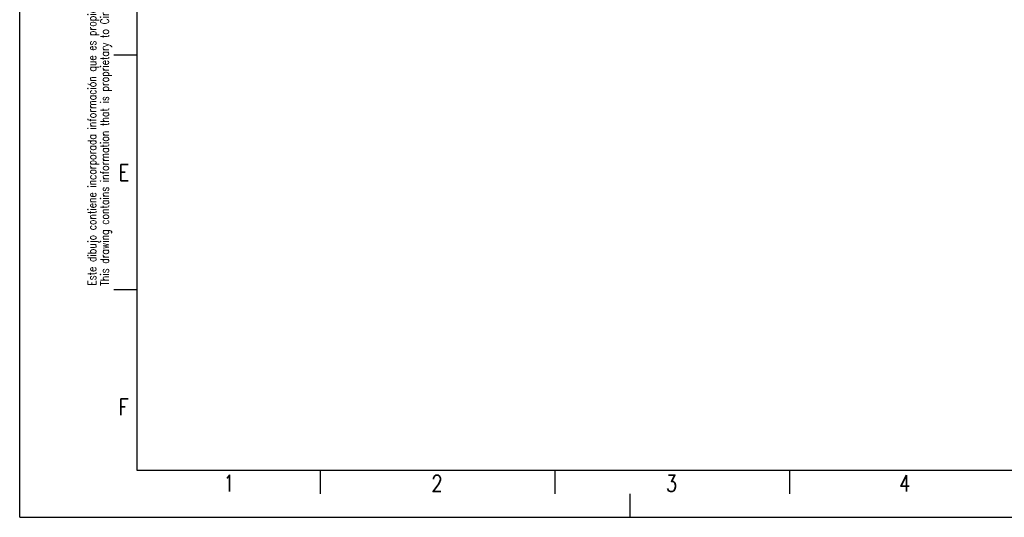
# Model space of a CAD drawing. Header units: millimetres. Extents: x 0 to 420, y 0 to 297.
# Tile 1 of 7: x 0 to 210, y 0 to 106. Entities that reach past the tile are written whole.
import ezdxf

# ---------------------------------------------------------------- set-up
doc = ezdxf.new("R2010")
doc.units = ezdxf.units.MM
doc.header["$LTSCALE"] = 23.1
doc.layers.get('0').update_dxf_attribs({"linetype": 'CONTINUOUS'})
doc.styles.get("Standard").update_dxf_attribs({"font": 'SIMPLEX.SHX', "width": 0.8})

msp = doc.modelspace()

# ---------------------------------------------------------------- linework, layer by layer
at = {"color": 7}
for p, q in [((0, 0), (0, 297)), ((25, 10), (25, 287)), ((25.017, 98.538), (20.034, 98.538)), ((25.034, 48.5), (20.051, 48.5)), ((410, 10), (25, 10)), ((64, 10), (64, 5)), ((114, 10), (114, 5)), ((164, 10), (164, 5)), ((130, 5), (130, 0)), ((0, 0), (420, 0))]:
    msp.add_line(p, q, dxfattribs=at)

# ---------------------------------------------------------------- texts
at = {"color": 8, "insert": (14.502, 49.358), "char_height": 1.8, "width": 187.2, "attachment_point": 1, "rotation": 90, "line_spacing_factor": 0.9}
msp.add_mtext('Este dibujo contiene incorporada información que es propiedad de Circutor y no debería de ser utilizado sin permiso escrito.\\PThis drawing contains information that is proprietary to Circutor incorporated and should not be used without writtten permission.', dxfattribs=at)
at = {"color": 8, "char_height": 3.5, "width": 2.8, "attachment_point": 1, "line_spacing_factor": 0.9}
for s, insert in [('E', (21.051, 75.254)), ('F', (21.051, 25.254)), ('1', (43.416, 9)), ('2', (87.728, 9)), ('3', (137.681, 9)), ('4', (187.383, 9))]:
    msp.add_mtext(s, dxfattribs=dict(at, insert=insert))

doc.saveas('drawing.dxf')
